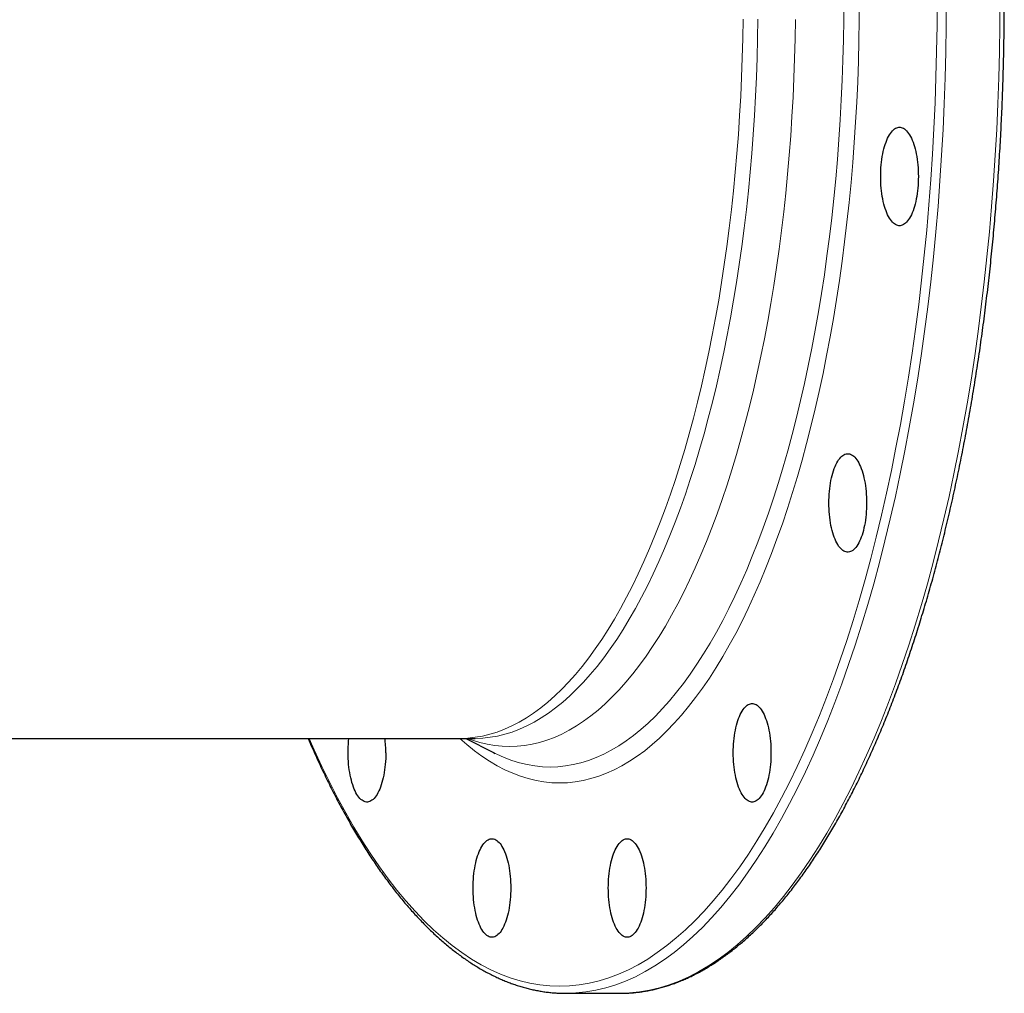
# Model space of a CAD drawing. Header units: millimetres. Extents: x 149 to 1592, y 62 to 1511.
# Tile 2 of 6: x 451 to 731, y 62 to 339. Entities that reach past the tile are written whole.
import ezdxf

# ---------------------------------------------------------------- set-up
doc = ezdxf.new("R2010")
doc.units = ezdxf.units.MM

msp = doc.modelspace()

# ---------------------------------------------------------------- linework, layer by layer
at = {"color": 7, "linetype": 'Continuous', "lineweight": 25}
for p, q in [((442.36, 134.51), (576.2, 134.51)), ((576.2, 134.51), (580.44, 134.51)), ((577.73, 134.51), (585.59, 130.47)), ((585.59, 130.47), (586.04, 130.24)), ((606.23, 62.01), (621.48, 62.01)), ((621.48, 62.01), (622.49, 62.02))]:
    msp.add_line(p, q, dxfattribs=at)
at = {"color": 8, "linetype": 'Continuous', "lineweight": 18, "flags": 128}
for points in [[(533.22, 134.51), (534.67, 131.22), (536.83, 126.52), (539.04, 121.98), (541.29, 117.58), (543.59, 113.34), (545.92, 109.26), (548.3, 105.35), (550.71, 101.59), (553.17, 98), (555.65, 94.58), (558.17, 91.34), (560.73, 88.26), (563.31, 85.36), (565.92, 82.64), (568.55, 80.1), (571.22, 77.74), (573.9, 75.56), (576.6, 73.57), (579.33, 71.76), (582.07, 70.14), (584.82, 68.71), (587.59, 67.46), (590.38, 66.41), (593.17, 65.55), (595.96, 64.88), (598.77, 64.4), (601.58, 64.11), (604.39, 64.01), (607.2, 64.11), (610, 64.4), (612.81, 64.88), (615.61, 65.55), (618.4, 66.41), (621.18, 67.46), (623.95, 68.71), (626.7, 70.14), (629.44, 71.76), (632.17, 73.57), (634.87, 75.56), (637.56, 77.74), (640.22, 80.1), (642.85, 82.64), (645.46, 85.36), (648.05, 88.26), (650.6, 91.34), (653.12, 94.58), (655.61, 98), (658.06, 101.59), (660.47, 105.35), (662.85, 109.26), (665.19, 113.34), (667.48, 117.58), (669.73, 121.98), (671.94, 126.52), (674.1, 131.22), (676.21, 136.06), (678.28, 141.04), (680.29, 146.17), (682.25, 151.43), (684.16, 156.82), (686.01, 162.34), (687.81, 167.99), (689.55, 173.75), (691.23, 179.64), (692.85, 185.63), (694.41, 191.74), (695.91, 197.95), (697.35, 204.26), (698.72, 210.67), (700.03, 217.17), (701.27, 223.75), (702.45, 230.42), (703.56, 237.17), (704.6, 243.99), (705.57, 250.88), (706.48, 257.83), (707.31, 264.84), (708.07, 271.91), (708.76, 279.03), (709.38, 286.19), (709.93, 293.39), (710.41, 300.63), (710.81, 307.9), (711.14, 315.19), (711.4, 322.5), (711.58, 329.83), (711.69, 337.17), (711.73, 344.51)], [(576.03, 134.51), (578.05, 132.72), (580.18, 131), (582.33, 129.41), (584.49, 127.98), (586.67, 126.69), (588.86, 125.55), (591.06, 124.57), (593.26, 123.73), (595.48, 123.05), (597.7, 122.51), (599.93, 122.13), (602.16, 121.9), (604.39, 121.83), (606.62, 121.9), (608.85, 122.13), (611.07, 122.51), (613.29, 123.05), (615.51, 123.73), (617.72, 124.57), (619.92, 125.55), (622.1, 126.69), (624.28, 127.98), (626.44, 129.41), (628.59, 131), (630.72, 132.72), (632.83, 134.6), (634.93, 136.62), (637, 138.78), (639.05, 141.08), (641.07, 143.52), (643.07, 146.1), (645.05, 148.81), (647, 151.66), (648.91, 154.64), (650.8, 157.75), (652.65, 160.99), (654.48, 164.35), (656.26, 167.84), (658.02, 171.45), (659.73, 175.18), (661.41, 179.02), (663.05, 182.98), (664.64, 187.05), (666.2, 191.22), (667.72, 195.51), (669.19, 199.89), (670.61, 204.37), (671.99, 208.95), (673.33, 213.62), (674.62, 218.38), (675.86, 223.23), (677.05, 228.16), (678.19, 233.17), (679.28, 238.25), (680.32, 243.41), (681.3, 248.64), (682.24, 253.94), (683.12, 259.29), (683.94, 264.71), (684.72, 270.18), (685.43, 275.7), (686.09, 281.26), (686.7, 286.88), (687.25, 292.53), (687.74, 298.21), (688.18, 303.93), (688.55, 309.68), (688.87, 315.44), (689.14, 321.23), (689.34, 327.04), (689.49, 332.86), (689.57, 338.68), (689.6, 344.51)], [(586.04, 130.24), (586.51, 130.01), (588.66, 129.04), (590.82, 128.22), (592.99, 127.55), (595.17, 127.03), (597.35, 126.66), (599.53, 126.43), (601.72, 126.36), (603.9, 126.43), (606.09, 126.66), (608.27, 127.03), (610.45, 127.55), (612.62, 128.22), (614.78, 129.04), (616.93, 130.01), (619.08, 131.12), (621.21, 132.38), (623.33, 133.79), (625.43, 135.34), (627.52, 137.03), (629.59, 138.87), (631.64, 140.85), (633.67, 142.96), (635.67, 145.22), (637.66, 147.61), (639.62, 150.13), (641.55, 152.79), (643.46, 155.58), (645.34, 158.5), (647.19, 161.55), (649, 164.72), (650.79, 168.02), (652.54, 171.44), (654.26, 174.97), (655.94, 178.63), (657.58, 182.39), (659.19, 186.27), (660.75, 190.25), (662.28, 194.34), (663.76, 198.54), (665.2, 202.83), (666.6, 207.22), (667.95, 211.71), (669.26, 216.28), (670.52, 220.95), (671.73, 225.7), (672.9, 230.53), (674.02, 235.43), (675.09, 240.42), (676.1, 245.47), (677.07, 250.59), (677.99, 255.78), (678.85, 261.03), (679.66, 266.33), (680.41, 271.69), (681.12, 277.1), (681.76, 282.55), (682.36, 288.05), (682.9, 293.58), (683.38, 299.15), (683.8, 304.76), (684.17, 310.38), (684.49, 316.04), (684.75, 321.71), (684.95, 327.39), (685.09, 333.09), (685.17, 338.8), (685.2, 344.51)], [(607.25, 62.02), (609.06, 62.11), (611.89, 62.4), (614.72, 62.88), (617.53, 63.56), (620.34, 64.43), (623.15, 65.49), (625.93, 66.74), (628.71, 68.18), (631.47, 69.82), (634.21, 71.64), (636.94, 73.64), (639.64, 75.84), (642.32, 78.21), (644.98, 80.77), (647.6, 83.51), (650.21, 86.43), (652.78, 89.53), (655.31, 92.8), (657.82, 96.25), (660.29, 99.86), (662.72, 103.64), (665.11, 107.59), (667.47, 111.7), (669.78, 115.96), (672.05, 120.39), (674.27, 124.97), (676.44, 129.7), (678.57, 134.57), (680.65, 139.59), (682.68, 144.75), (684.65, 150.05), (686.57, 155.48), (688.44, 161.04), (690.25, 166.73), (692, 172.54), (693.7, 178.46), (695.33, 184.5), (696.9, 190.65), (698.41, 196.91), (699.86, 203.26), (701.24, 209.71), (702.56, 216.26), (703.81, 222.89), (705, 229.61), (706.11, 236.4), (707.16, 243.27), (708.14, 250.21), (709.05, 257.21), (709.89, 264.28), (710.66, 271.39), (711.35, 278.56), (711.98, 285.78), (712.53, 293.03), (713.01, 300.32), (713.42, 307.64), (713.75, 314.98), (714.01, 322.35), (714.19, 329.73), (714.3, 337.12), (714.34, 344.51)], [(622.49, 62.02), (624.31, 62.11), (627.14, 62.4), (629.96, 62.88), (632.78, 63.56), (635.59, 64.43), (638.39, 65.49), (641.18, 66.74), (643.95, 68.18), (646.72, 69.82), (649.46, 71.64), (652.18, 73.64), (654.89, 75.84), (657.57, 78.21), (660.22, 80.77), (662.85, 83.51), (665.45, 86.43), (668.02, 89.53), (670.56, 92.8), (673.06, 96.25), (675.53, 99.86), (677.96, 103.64), (680.36, 107.59), (682.71, 111.7), (685.02, 115.96), (687.29, 120.39), (689.51, 124.97), (691.69, 129.7), (693.82, 134.57), (695.89, 139.59), (697.92, 144.75), (699.9, 150.05), (701.82, 155.48), (703.68, 161.04), (705.49, 166.73), (707.25, 172.54), (708.94, 178.46), (710.57, 184.5), (712.14, 190.65), (713.66, 196.91), (715.1, 203.26), (716.49, 209.71), (717.8, 216.26), (719.05, 222.89), (720.24, 229.61), (721.36, 236.4), (722.41, 243.27), (723.38, 250.21), (724.29, 257.21), (725.13, 264.28), (725.9, 271.39), (726.6, 278.56), (727.22, 285.78), (727.78, 293.03), (728.25, 300.32), (728.66, 307.64), (728.99, 314.98), (729.25, 322.35), (729.44, 329.73), (729.55, 337.12), (729.59, 344.51)], [(656.54, 339.01), (656.46, 333.52), (656.32, 328.03), (656.13, 322.56), (655.88, 317.1), (655.58, 311.66), (655.22, 306.24), (654.81, 300.85), (654.35, 295.49), (653.83, 290.16), (653.26, 284.87), (652.63, 279.62), (651.96, 274.41), (651.23, 269.25), (650.45, 264.15), (649.62, 259.1), (648.74, 254.1), (647.81, 249.17), (646.83, 244.31), (645.8, 239.51), (644.72, 234.79), (643.6, 230.14), (642.43, 225.57), (641.22, 221.08), (639.96, 216.67), (638.66, 212.35), (637.31, 208.13), (635.92, 203.99), (634.5, 199.96), (633.03, 196.02), (631.52, 192.18), (629.98, 188.45), (628.39, 184.83), (626.78, 181.31), (625.12, 177.91), (623.44, 174.62), (621.72, 171.44), (619.97, 168.39), (618.19, 165.46), (616.38, 162.65), (614.55, 159.96), (612.69, 157.4), (610.8, 154.97), (608.89, 152.67), (606.96, 150.5), (605, 148.46), (603.03, 146.56), (601.04, 144.79), (599.03, 143.16), (597, 141.67), (594.96, 140.31), (592.91, 139.1), (590.85, 138.03), (588.77, 137.1), (586.69, 136.31), (584.6, 135.66), (582.51, 135.16), (580.41, 134.8), (578.31, 134.58), (576.2, 134.51)], [(671.44, 338.95), (671.35, 333.4), (671.21, 327.85), (671.02, 322.32), (670.77, 316.79), (670.46, 311.29), (670.1, 305.81), (669.69, 300.36), (669.22, 294.94), (668.7, 289.55), (668.12, 284.2), (667.49, 278.89), (666.8, 273.63), (666.07, 268.41), (665.28, 263.25), (664.44, 258.14), (663.55, 253.1), (662.61, 248.11), (661.62, 243.19), (660.58, 238.34), (659.49, 233.56), (658.36, 228.86), (657.17, 224.24), (655.95, 219.7), (654.67, 215.25), (653.36, 210.88), (652, 206.61), (650.59, 202.43), (649.15, 198.34), (647.66, 194.36), (646.14, 190.48), (644.58, 186.71), (642.98, 183.04), (641.34, 179.49), (639.67, 176.05), (637.97, 172.72), (636.23, 169.51), (634.46, 166.43), (632.66, 163.46), (630.83, 160.62), (628.98, 157.9), (627.1, 155.31), (625.19, 152.85), (623.26, 150.53), (621.3, 148.33), (619.33, 146.27), (617.33, 144.35), (615.32, 142.56), (613.28, 140.91), (611.24, 139.4), (609.17, 138.04), (607.1, 136.81), (605.01, 135.72), (602.92, 134.78), (600.81, 133.99), (598.7, 133.33), (596.58, 132.82), (594.46, 132.46), (592.33, 132.24), (590.2, 132.17), (588.08, 132.24), (585.95, 132.46), (583.83, 132.82), (581.71, 133.33), (579.6, 133.99), (578.17, 134.51)], [(580.44, 134.51), (582.55, 134.58), (584.65, 134.8), (586.75, 135.16), (588.84, 135.66), (590.93, 136.31), (593.02, 137.1), (595.09, 138.03), (597.15, 139.1), (599.2, 140.31), (601.24, 141.67), (603.27, 143.16), (605.28, 144.79), (607.27, 146.56), (609.24, 148.46), (611.2, 150.5), (613.13, 152.67), (615.04, 154.97), (616.93, 157.4), (618.79, 159.96), (620.63, 162.65), (622.43, 165.46), (624.21, 168.39), (625.96, 171.44), (627.68, 174.62), (629.37, 177.91), (631.02, 181.31), (632.64, 184.83), (634.22, 188.45), (635.76, 192.18), (637.27, 196.02), (638.74, 199.96), (640.17, 203.99), (641.55, 208.13), (642.9, 212.35), (644.2, 216.67), (645.46, 221.08), (646.67, 225.57), (647.84, 230.14), (648.96, 234.79), (650.04, 239.51), (651.07, 244.31), (652.05, 249.17), (652.98, 254.1), (653.86, 259.1), (654.69, 264.15), (655.47, 269.25), (656.2, 274.41), (656.87, 279.62), (657.5, 284.87), (658.07, 290.16), (658.59, 295.49), (659.05, 300.85), (659.46, 306.24), (659.82, 311.66), (660.12, 317.1), (660.37, 322.56), (660.56, 328.03), (660.7, 333.52), (660.78, 339.01)]]:
    msp.add_lwpolyline(points, dxfattribs=at)
at = {"color": 7, "linetype": 'Continuous', "lineweight": 25, "flags": 128}
for points in [[(706.39, 294.28), (706.38, 293.45), (706.35, 292.62), (706.31, 291.8), (706.24, 290.99), (706.16, 290.19), (706.06, 289.4), (705.94, 288.63), (705.8, 287.88), (705.65, 287.16), (705.48, 286.45), (705.29, 285.78), (705.09, 285.14), (704.88, 284.52), (704.65, 283.95), (704.41, 283.4), (704.16, 282.9), (703.89, 282.44), (703.62, 282.01), (703.34, 281.64), (703.05, 281.3), (702.75, 281.01), (702.45, 280.77), (702.14, 280.58), (701.82, 280.43), (701.51, 280.33), (701.19, 280.28), (700.87, 280.28), (700.56, 280.33), (700.24, 280.43), (699.93, 280.58), (699.62, 280.77), (699.32, 281.01), (699.02, 281.3), (698.73, 281.64), (698.45, 282.01), (698.17, 282.44), (697.91, 282.9), (697.66, 283.4), (697.42, 283.95), (697.19, 284.52), (696.98, 285.14), (696.78, 285.78), (696.59, 286.45), (696.42, 287.16), (696.27, 287.88), (696.13, 288.63), (696.01, 289.4), (695.91, 290.19), (695.83, 290.99), (695.76, 291.8), (695.71, 292.62), (695.69, 293.45), (695.68, 294.28), (695.69, 295.1), (695.71, 295.93), (695.76, 296.75), (695.83, 297.56), (695.91, 298.36), (696.01, 299.15), (696.13, 299.92), (696.27, 300.67), (696.42, 301.39), (696.59, 302.1), (696.78, 302.77), (696.98, 303.41), (697.19, 304.03), (697.42, 304.6), (697.66, 305.15), (697.91, 305.65), (698.17, 306.11), (698.45, 306.54), (698.73, 306.91), (699.02, 307.25), (699.32, 307.54), (699.62, 307.78), (699.93, 307.97), (700.24, 308.12), (700.56, 308.22), (700.87, 308.27), (701.19, 308.27), (701.51, 308.22), (701.82, 308.12), (702.14, 307.97), (702.45, 307.78), (702.75, 307.54), (703.05, 307.25), (703.34, 306.91), (703.62, 306.54), (703.89, 306.11), (704.16, 305.65), (704.41, 305.15), (704.65, 304.6), (704.88, 304.03), (705.09, 303.41), (705.29, 302.77), (705.48, 302.1), (705.65, 301.39), (705.8, 300.67), (705.94, 299.92), (706.06, 299.15), (706.16, 298.36), (706.24, 297.56), (706.31, 296.75), (706.35, 295.93), (706.38, 295.1), (706.39, 294.28)], [(691.68, 201.45), (691.67, 200.62), (691.64, 199.8), (691.59, 198.98), (691.53, 198.16), (691.44, 197.36), (691.34, 196.58), (691.22, 195.81), (691.09, 195.06), (690.93, 194.33), (690.76, 193.63), (690.58, 192.96), (690.38, 192.31), (690.16, 191.7), (689.94, 191.12), (689.7, 190.58), (689.44, 190.08), (689.18, 189.61), (688.91, 189.19), (688.62, 188.81), (688.33, 188.48), (688.04, 188.19), (687.73, 187.95), (687.42, 187.75), (687.11, 187.6), (686.8, 187.51), (686.48, 187.46), (686.16, 187.46), (685.84, 187.51), (685.53, 187.6), (685.22, 187.75), (684.91, 187.95), (684.6, 188.19), (684.31, 188.48), (684.02, 188.81), (683.73, 189.19), (683.46, 189.61), (683.2, 190.08), (682.94, 190.58), (682.7, 191.12), (682.48, 191.7), (682.26, 192.31), (682.06, 192.96), (681.88, 193.63), (681.71, 194.33), (681.55, 195.06), (681.42, 195.81), (681.3, 196.58), (681.2, 197.36), (681.11, 198.16), (681.05, 198.98), (681, 199.8), (680.97, 200.62), (680.96, 201.45), (680.97, 202.28), (681, 203.11), (681.05, 203.93), (681.11, 204.74), (681.2, 205.54), (681.3, 206.33), (681.42, 207.1), (681.55, 207.84), (681.71, 208.57), (681.88, 209.27), (682.06, 209.95), (682.26, 210.59), (682.48, 211.2), (682.7, 211.78), (682.94, 212.32), (683.2, 212.83), (683.46, 213.29), (683.73, 213.71), (684.02, 214.09), (684.31, 214.43), (684.6, 214.71), (684.91, 214.96), (685.22, 215.15), (685.53, 215.3), (685.84, 215.4), (686.16, 215.45), (686.48, 215.45), (686.8, 215.4), (687.11, 215.3), (687.42, 215.15), (687.73, 214.96), (688.04, 214.71), (688.33, 214.43), (688.62, 214.09), (688.91, 213.71), (689.18, 213.29), (689.44, 212.83), (689.7, 212.32), (689.94, 211.78), (690.16, 211.2), (690.38, 210.59), (690.58, 209.95), (690.76, 209.27), (690.93, 208.57), (691.09, 207.84), (691.22, 207.1), (691.34, 206.33), (691.44, 205.54), (691.53, 204.74), (691.59, 203.93), (691.64, 203.11), (691.67, 202.28), (691.68, 201.45)], [(664.49, 130.41), (664.48, 129.58), (664.45, 128.75), (664.41, 127.93), (664.34, 127.12), (664.26, 126.32), (664.15, 125.53), (664.04, 124.76), (663.9, 124.01), (663.75, 123.29), (663.58, 122.59), (663.39, 121.91), (663.19, 121.27), (662.98, 120.66), (662.75, 120.08), (662.51, 119.54), (662.26, 119.03), (661.99, 118.57), (661.72, 118.15), (661.44, 117.77), (661.15, 117.43), (660.85, 117.14), (660.54, 116.9), (660.24, 116.71), (659.92, 116.56), (659.61, 116.46), (659.29, 116.41), (658.97, 116.41), (658.66, 116.46), (658.34, 116.56), (658.03, 116.71), (657.72, 116.9), (657.42, 117.14), (657.12, 117.43), (656.83, 117.77), (656.55, 118.15), (656.27, 118.57), (656.01, 119.03), (655.76, 119.54), (655.52, 120.08), (655.29, 120.66), (655.07, 121.27), (654.87, 121.91), (654.69, 122.59), (654.52, 123.29), (654.37, 124.01), (654.23, 124.76), (654.11, 125.53), (654.01, 126.32), (653.92, 127.12), (653.86, 127.93), (653.81, 128.75), (653.78, 129.58), (653.77, 130.41), (653.78, 131.24), (653.81, 132.06), (653.86, 132.88), (653.92, 133.7), (654.01, 134.5), (654.11, 135.28), (654.23, 136.05), (654.37, 136.8), (654.52, 137.53), (654.69, 138.23), (654.87, 138.9), (655.07, 139.55), (655.29, 140.16), (655.52, 140.74), (655.76, 141.28), (656.01, 141.78), (656.27, 142.25), (656.55, 142.67), (656.83, 143.05), (657.12, 143.38), (657.42, 143.67), (657.72, 143.91), (658.03, 144.11), (658.34, 144.25), (658.66, 144.35), (658.97, 144.4), (659.29, 144.4), (659.61, 144.35), (659.92, 144.25), (660.24, 144.11), (660.54, 143.91), (660.85, 143.67), (661.15, 143.38), (661.44, 143.05), (661.72, 142.67), (661.99, 142.25), (662.26, 141.78), (662.51, 141.28), (662.75, 140.74), (662.98, 140.16), (663.19, 139.55), (663.39, 138.9), (663.58, 138.23), (663.75, 137.53), (663.9, 136.8), (664.04, 136.05), (664.15, 135.28), (664.26, 134.5), (664.34, 133.7), (664.41, 132.88), (664.45, 132.06), (664.48, 131.24), (664.49, 130.41)], [(555, 130.41), (554.99, 129.58), (554.96, 128.75), (554.91, 127.93), (554.85, 127.12), (554.76, 126.32), (554.66, 125.53), (554.54, 124.76), (554.41, 124.01), (554.25, 123.29), (554.08, 122.59), (553.9, 121.91), (553.7, 121.27), (553.48, 120.66), (553.26, 120.08), (553.02, 119.54), (552.76, 119.03), (552.5, 118.57), (552.23, 118.15), (551.94, 117.77), (551.65, 117.43), (551.36, 117.14), (551.05, 116.9), (550.74, 116.71), (550.43, 116.56), (550.12, 116.46), (549.8, 116.41), (549.48, 116.41), (549.16, 116.46), (548.85, 116.56), (548.54, 116.71), (548.23, 116.9), (547.92, 117.14), (547.63, 117.43), (547.34, 117.77), (547.05, 118.15), (546.78, 118.57), (546.52, 119.03), (546.26, 119.54), (546.02, 120.08), (545.8, 120.66), (545.58, 121.27), (545.38, 121.91), (545.2, 122.59), (545.03, 123.29), (544.87, 124.01), (544.74, 124.76), (544.62, 125.53), (544.52, 126.32), (544.43, 127.12), (544.37, 127.93), (544.32, 128.75), (544.29, 129.58), (544.28, 130.41), (544.29, 131.24), (544.32, 132.06), (544.37, 132.88), (544.43, 133.7), (544.52, 134.5), (544.52, 134.51)], [(590.52, 91.96), (590.51, 91.13), (590.48, 90.3), (590.43, 89.48), (590.37, 88.67), (590.29, 87.87), (590.18, 87.08), (590.06, 86.31), (589.93, 85.57), (589.77, 84.84), (589.61, 84.14), (589.42, 83.46), (589.22, 82.82), (589.01, 82.21), (588.78, 81.63), (588.54, 81.09), (588.29, 80.58), (588.02, 80.12), (587.75, 79.7), (587.47, 79.32), (587.18, 78.99), (586.88, 78.7), (586.57, 78.45), (586.27, 78.26), (585.95, 78.11), (585.64, 78.01), (585.32, 77.96), (585, 77.96), (584.69, 78.01), (584.37, 78.11), (584.06, 78.26), (583.75, 78.45), (583.45, 78.7), (583.15, 78.99), (582.86, 79.32), (582.58, 79.7), (582.3, 80.12), (582.04, 80.58), (581.79, 81.09), (581.55, 81.63), (581.32, 82.21), (581.1, 82.82), (580.9, 83.46), (580.72, 84.14), (580.55, 84.84), (580.4, 85.57), (580.26, 86.31), (580.14, 87.08), (580.04, 87.87), (579.95, 88.67), (579.89, 89.48), (579.84, 90.3), (579.81, 91.13), (579.8, 91.96), (579.81, 92.79), (579.84, 93.61), (579.89, 94.44), (579.95, 95.25), (580.04, 96.05), (580.14, 96.83), (580.26, 97.6), (580.4, 98.35), (580.55, 99.08), (580.72, 99.78), (580.9, 100.45), (581.1, 101.1), (581.32, 101.71), (581.55, 102.29), (581.79, 102.83), (582.04, 103.33), (582.3, 103.8), (582.58, 104.22), (582.86, 104.6), (583.15, 104.93), (583.45, 105.22), (583.75, 105.46), (584.06, 105.66), (584.37, 105.81), (584.69, 105.9), (585, 105.95), (585.32, 105.95), (585.64, 105.9), (585.95, 105.81), (586.27, 105.66), (586.57, 105.46), (586.88, 105.22), (587.18, 104.93), (587.47, 104.6), (587.75, 104.22), (588.02, 103.8), (588.29, 103.33), (588.54, 102.83), (588.78, 102.29), (589.01, 101.71), (589.22, 101.1), (589.42, 100.45), (589.61, 99.78), (589.77, 99.08), (589.93, 98.35), (590.06, 97.6), (590.18, 96.83), (590.29, 96.05), (590.37, 95.25), (590.43, 94.44), (590.48, 93.61), (590.51, 92.79), (590.52, 91.96)], [(628.97, 91.96), (628.96, 91.13), (628.93, 90.3), (628.88, 89.48), (628.82, 88.67), (628.73, 87.87), (628.63, 87.08), (628.51, 86.31), (628.38, 85.57), (628.22, 84.84), (628.05, 84.14), (627.87, 83.46), (627.67, 82.82), (627.45, 82.21), (627.23, 81.63), (626.99, 81.09), (626.73, 80.58), (626.47, 80.12), (626.2, 79.7), (625.91, 79.32), (625.62, 78.99), (625.33, 78.7), (625.02, 78.45), (624.71, 78.26), (624.4, 78.11), (624.09, 78.01), (623.77, 77.96), (623.45, 77.96), (623.13, 78.01), (622.82, 78.11), (622.51, 78.26), (622.2, 78.45), (621.89, 78.7), (621.6, 78.99), (621.31, 79.32), (621.02, 79.7), (620.75, 80.12), (620.49, 80.58), (620.23, 81.09), (619.99, 81.63), (619.77, 82.21), (619.55, 82.82), (619.35, 83.46), (619.17, 84.14), (619, 84.84), (618.84, 85.57), (618.71, 86.31), (618.59, 87.08), (618.49, 87.87), (618.4, 88.67), (618.34, 89.48), (618.29, 90.3), (618.26, 91.13), (618.25, 91.96), (618.26, 92.79), (618.29, 93.61), (618.34, 94.44), (618.4, 95.25), (618.49, 96.05), (618.59, 96.83), (618.71, 97.6), (618.84, 98.35), (619, 99.08), (619.17, 99.78), (619.35, 100.45), (619.55, 101.1), (619.77, 101.71), (619.99, 102.29), (620.23, 102.83), (620.49, 103.33), (620.75, 103.8), (621.02, 104.22), (621.31, 104.6), (621.6, 104.93), (621.89, 105.22), (622.2, 105.46), (622.51, 105.66), (622.82, 105.81), (623.13, 105.9), (623.45, 105.95), (623.77, 105.95), (624.09, 105.9), (624.4, 105.81), (624.71, 105.66), (625.02, 105.46), (625.33, 105.22), (625.62, 104.93), (625.91, 104.6), (626.2, 104.22), (626.47, 103.8), (626.73, 103.33), (626.99, 102.83), (627.23, 102.29), (627.45, 101.71), (627.67, 101.1), (627.87, 100.45), (628.05, 99.78), (628.22, 99.08), (628.38, 98.35), (628.51, 97.6), (628.63, 96.83), (628.73, 96.05), (628.82, 95.25), (628.88, 94.44), (628.93, 93.61), (628.96, 92.79), (628.97, 91.96)], [(605.23, 62.02), (606.23, 62.01), (607.25, 62.02)]]:
    msp.add_lwpolyline(points, dxfattribs=at)
at = {"color": 7, "linetype": 'Continuous', "lineweight": 25}
msp.add_arc((519.81, 130.45), 35.18, 359.9333, 6.6304, dxfattribs=at)
for points, knots in [([(622.54, 62.03), (622.81, 62.04), (623.54, 62.05), (624.73, 62.13), (626.1, 62.25), (627.47, 62.42), (628.84, 62.63), (630.21, 62.89), (631.58, 63.19), (632.94, 63.53), (634.31, 63.92), (635.67, 64.35), (637.03, 64.83), (638.38, 65.34), (639.74, 65.91), (641.09, 66.51), (642.44, 67.16), (643.79, 67.85), (645.13, 68.59), (646.47, 69.37), (647.81, 70.19), (649.14, 71.06), (650.46, 71.96), (651.79, 72.91), (653.1, 73.91), (654.42, 74.94), (655.72, 76.02), (657.02, 77.14), (658.32, 78.3), (659.61, 79.51), (660.89, 80.75), (662.17, 82.04), (663.44, 83.36), (664.7, 84.73), (665.95, 86.14), (667.2, 87.59), (668.44, 89.08), (669.67, 90.6), (670.89, 92.17), (672.11, 93.78), (673.32, 95.42), (674.52, 97.1), (675.71, 98.82), (676.89, 100.58), (678.06, 102.38), (679.22, 104.21), (680.37, 106.09), (681.52, 107.99), (682.65, 109.94), (683.78, 111.92), (684.89, 113.93), (686, 115.99), (687.09, 118.07), (688.17, 120.19), (689.25, 122.35), (690.31, 124.54), (691.36, 126.76), (692.4, 129.02), (693.43, 131.31), (694.44, 133.63), (695.45, 135.99), (696.45, 138.38), (697.43, 140.8), (698.4, 143.25), (699.36, 145.73), (700.3, 148.24), (701.24, 150.78), (702.16, 153.35), (703.07, 155.95), (703.97, 158.59), (704.85, 161.24), (705.72, 163.93), (706.58, 166.65), (707.42, 169.39), (708.26, 172.16), (709.07, 174.95), (709.88, 177.77), (710.67, 180.62), (711.45, 183.49), (712.21, 186.39), (712.96, 189.31), (713.69, 192.25), (714.41, 195.22), (715.12, 198.21), (715.81, 201.23), (716.49, 204.26), (717.15, 207.32), (717.8, 210.4), (718.44, 213.5), (719.05, 216.62), (719.66, 219.76), (720.25, 222.92), (720.82, 226.09), (721.38, 229.29), (721.92, 232.5), (722.45, 235.73), (722.96, 238.98), (723.46, 242.24), (723.94, 245.52), (724.4, 248.81), (724.85, 252.12), (725.28, 255.45), (725.7, 258.78), (726.1, 262.13), (726.49, 265.5), (726.86, 268.87), (727.21, 272.26), (727.55, 275.65), (727.87, 279.06), (728.17, 282.48), (728.46, 285.91), (728.73, 289.35), (728.99, 292.79), (729.23, 296.24), (729.45, 299.7), (729.65, 303.17), (729.84, 306.65), (730.02, 310.13), (730.17, 313.61), (730.31, 317.1), (730.43, 320.59), (730.54, 324.09), (730.63, 327.59), (730.7, 331.1), (730.76, 334.6), (730.8, 338.11), (730.82, 341.62), (730.82, 345.13), (730.81, 348.63), (730.78, 352.14), (730.74, 355.65), (730.68, 359.15), (730.6, 362.66), (730.5, 366.16), (730.39, 369.65), (730.26, 373.15), (730.12, 376.63), (729.96, 380.12), (729.78, 383.59), (729.58, 387.07), (729.37, 390.53), (729.14, 393.99), (728.9, 397.44), (728.64, 400.88), (728.36, 404.32), (728.07, 407.74), (727.76, 411.15), (727.43, 414.56), (727.09, 417.95), (726.73, 421.34), (726.36, 424.71), (725.96, 428.06), (725.56, 431.41), (725.13, 434.74), (724.7, 438.06), (724.24, 441.36), (723.77, 444.65), (723.28, 447.92), (722.78, 451.18), (722.27, 454.42), (721.73, 457.65), (721.19, 460.85), (720.62, 464.04), (720.04, 467.21), (719.45, 470.36), (718.84, 473.5), (718.22, 476.61), (717.58, 479.7), (716.92, 482.77), (716.26, 485.82), (715.57, 488.85), (714.88, 491.86), (714.16, 494.84), (713.44, 497.8), (712.7, 500.74), (711.94, 503.65), (711.18, 506.54), (710.39, 509.4), (709.6, 512.24), (708.79, 515.05), (707.97, 517.83), (707.13, 520.59), (706.28, 523.33), (705.42, 526.03), (704.54, 528.71), (703.66, 531.36), (702.75, 533.98), (701.84, 536.57), (700.91, 539.13), (699.98, 541.66), (699.03, 544.16), (698.06, 546.63), (697.09, 549.07), (696.1, 551.48), (695.1, 553.85), (694.09, 556.2), (693.07, 558.51), (692.04, 560.79), (690.99, 563.03), (689.94, 565.25), (688.87, 567.42), (687.8, 569.57), (686.71, 571.68), (685.61, 573.75), (684.51, 575.79), (683.39, 577.79), (682.26, 579.76), (681.12, 581.69), (679.98, 583.59), (678.82, 585.45), (677.65, 587.27), (676.48, 589.05), (675.3, 590.8), (674.1, 592.5), (672.9, 594.17), (671.69, 595.81), (670.47, 597.4), (669.24, 598.95), (668.01, 600.47), (666.77, 601.94), (665.52, 603.38), (664.26, 604.77), (662.99, 606.12), (661.72, 607.44), (660.44, 608.71), (659.16, 609.94), (657.86, 611.13), (656.57, 612.28), (655.26, 613.39), (653.95, 614.45), (652.64, 615.47), (651.31, 616.45), (649.99, 617.39), (648.66, 618.28), (647.32, 619.14), (645.98, 619.94), (644.64, 620.71), (643.29, 621.43), (641.94, 622.11), (640.59, 622.74), (639.23, 623.33), (637.87, 623.88), (636.51, 624.38), (635.14, 624.84), (633.78, 625.26), (632.41, 625.63), (631.04, 625.95), (629.67, 626.24), (628.3, 626.48), (626.93, 626.67), (625.56, 626.83), (624.19, 626.93), (623.18, 626.99), (622.63, 626.99), (622.54, 626.99)], [0, 0, 0, 0, 0.0023616, 0.0062752, 0.0101894, 0.014105, 0.0180224, 0.0219422, 0.0258649, 0.0297909, 0.0337205, 0.0376541, 0.0415918, 0.045534, 0.0494807, 0.0534319, 0.0573876, 0.0613477, 0.0653122, 0.0692809, 0.0732536, 0.0772301, 0.0812101, 0.0851935, 0.0891799, 0.093169, 0.0971608, 0.1011547, 0.1051507, 0.1091485, 0.1131479, 0.1171486, 0.1211504, 0.1251532, 0.1291569, 0.1331612, 0.1371659, 0.1411711, 0.1451766, 0.1491822, 0.1531879, 0.1571936, 0.1611992, 0.1652047, 0.16921, 0.173215, 0.1772198, 0.1812243, 0.1852284, 0.1892322, 0.1932356, 0.1972387, 0.2012414, 0.2052437, 0.2092455, 0.213247, 0.2172481, 0.2212488, 0.2252491, 0.229249, 0.2332485, 0.2372476, 0.2412464, 0.2452447, 0.2492427, 0.2532404, 0.2572377, 0.2612347, 0.2652313, 0.2692276, 0.2732236, 0.2772193, 0.2812147, 0.2852098, 0.2892047, 0.2931992, 0.2971935, 0.3011875, 0.3051813, 0.3091749, 0.3131682, 0.3171613, 0.3211542, 0.3251468, 0.3291393, 0.3331316, 0.3371236, 0.3411155, 0.3451073, 0.3490988, 0.3530902, 0.3570814, 0.3610725, 0.3650634, 0.3690542, 0.3730449, 0.3770354, 0.3810258, 0.3850161, 0.3890063, 0.3929964, 0.3969863, 0.4009762, 0.404966, 0.4089557, 0.4129452, 0.4169348, 0.4209242, 0.4249136, 0.4289028, 0.4328921, 0.4368812, 0.4408703, 0.4448594, 0.4488484, 0.4528374, 0.4568263, 0.4608152, 0.464804, 0.4687928, 0.4727816, 0.4767704, 0.4807591, 0.4847478, 0.4887365, 0.4927252, 0.4967139, 0.5007026, 0.5046913, 0.5086799, 0.5126686, 0.5166573, 0.520646, 0.5246348, 0.5286235, 0.5326123, 0.536601, 0.5405899, 0.5445787, 0.5485676, 0.5525565, 0.5565455, 0.5605345, 0.5645236, 0.5685127, 0.5725019, 0.5764911, 0.5804804, 0.5844698, 0.5884592, 0.5924488, 0.5964384, 0.6004281, 0.6044179, 0.6084077, 0.6123977, 0.6163878, 0.620378, 0.6243683, 0.6283587, 0.6323493, 0.63634, 0.6403308, 0.6443217, 0.6483128, 0.6523041, 0.6562955, 0.6602871, 0.6642788, 0.6682707, 0.6722629, 0.6762551, 0.6802476, 0.6842403, 0.6882332, 0.6922263, 0.6962197, 0.7002133, 0.7042071, 0.7082011, 0.7121955, 0.71619, 0.7201849, 0.72418, 0.7281755, 0.7321712, 0.7361672, 0.7401636, 0.7441602, 0.7481572, 0.7521546, 0.7561523, 0.7601503, 0.7641488, 0.7681476, 0.7721467, 0.7761463, 0.7801462, 0.7841466, 0.7881474, 0.7921485, 0.7961501, 0.8001521, 0.8041545, 0.8081573, 0.8121605, 0.8161641, 0.8201681, 0.8241724, 0.8281771, 0.8321821, 0.8361875, 0.8401931, 0.8441989, 0.8482049, 0.8522111, 0.8562173, 0.8602235, 0.8642297, 0.8682356, 0.8722412, 0.8762464, 0.8802511, 0.8842551, 0.8882582, 0.8922603, 0.8962612, 0.9002606, 0.9042585, 0.9082544, 0.9122483, 0.9162398, 0.9202286, 0.9242146, 0.9281974, 0.9321769, 0.9361526, 0.9401245, 0.9440923, 0.9480558, 0.9520149, 0.9559695, 0.9599195, 0.9638649, 0.9678058, 0.9717424, 0.9756748, 0.9796034, 0.9835283, 0.9874501, 0.9913691, 0.9952859, 0.999201, 1, 1, 1, 1]), ([(532.89, 134.51), (532.92, 134.46), (533.27, 133.61), (533.98, 132.01), (535, 129.71), (536.04, 127.44), (537.09, 125.21), (538.14, 123.01), (539.21, 120.84), (540.29, 118.71), (541.38, 116.61), (542.49, 114.55), (543.6, 112.52), (544.72, 110.53), (545.85, 108.58), (546.99, 106.66), (548.14, 104.78), (549.3, 102.93), (550.47, 101.12), (551.65, 99.35), (552.83, 97.62), (554.03, 95.93), (555.24, 94.27), (556.45, 92.65), (557.67, 91.07), (558.9, 89.53), (560.14, 88.03), (561.38, 86.57), (562.64, 85.15), (563.9, 83.77), (565.16, 82.43), (566.44, 81.13), (567.72, 79.87), (569.01, 78.66), (570.3, 77.48), (571.6, 76.35), (572.91, 75.26), (574.22, 74.21), (575.54, 73.2), (576.86, 72.23), (578.19, 71.31), (579.52, 70.43), (580.86, 69.6), (582.2, 68.8), (583.55, 68.05), (584.9, 67.35), (586.25, 66.69), (587.6, 66.07), (588.96, 65.49), (590.32, 64.96), (591.68, 64.47), (593.05, 64.03), (594.41, 63.63), (595.78, 63.28), (597.15, 62.96), (598.52, 62.7), (599.89, 62.47), (601.26, 62.29), (602.63, 62.15), (603.94, 62.06), (604.8, 62.04), (605.19, 62.03)], [0, 0, 0, 0, 0.001206, 0.018535, 0.035867, 0.0532, 0.070535, 0.087871, 0.10521, 0.12255, 0.139892, 0.157236, 0.174581, 0.191929, 0.209277, 0.226628, 0.24398, 0.261334, 0.278689, 0.296045, 0.313402, 0.330761, 0.34812, 0.365479, 0.382839, 0.400199, 0.417558, 0.434916, 0.452272, 0.469627, 0.486979, 0.504328, 0.521673, 0.539013, 0.556347, 0.573675, 0.590996, 0.608308, 0.625611, 0.642903, 0.660183, 0.67745, 0.694703, 0.711942, 0.729164, 0.746368, 0.763555, 0.780723, 0.797872, 0.815001, 0.83211, 0.849199, 0.866269, 0.883321, 0.900355, 0.917372, 0.934374, 0.951364, 0.968342, 0.985311, 1, 1, 1, 1])]:
    msp.add_open_spline(points, degree=3, knots=knots, dxfattribs=at)

doc.saveas('drawing.dxf')
